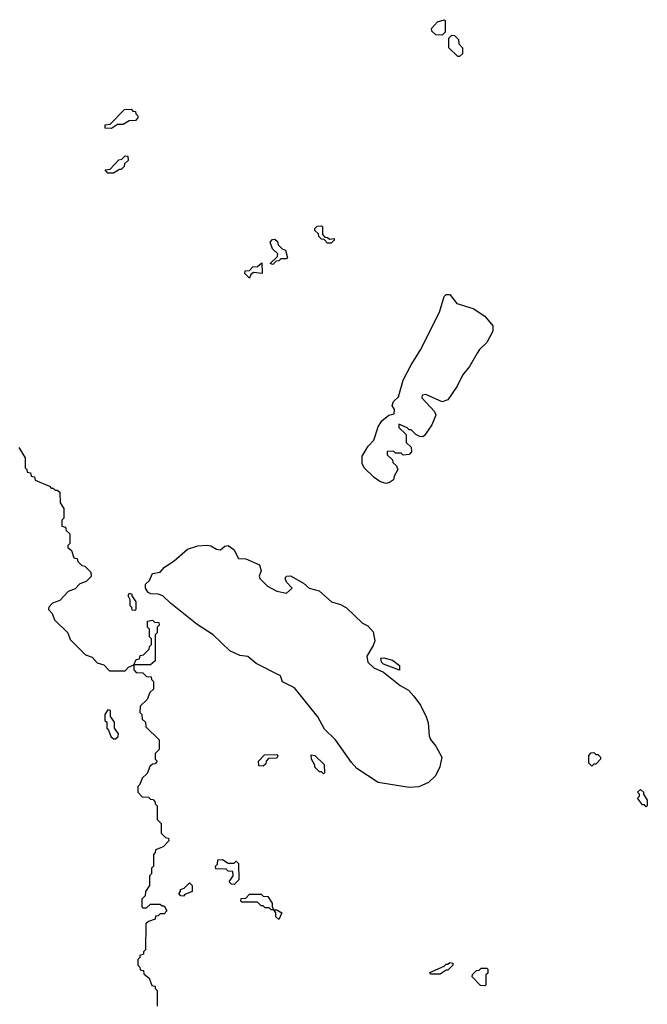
# Model space of a CAD drawing. Extents: x 2886962 to 3052311, y 540590 to 918621.
# Tile 51 of 164: x 2899252 to 2902480, y 789634 to 794700. Entities that reach past the tile are written whole.
import ezdxf

# ---------------------------------------------------------------- set-up
doc = ezdxf.new("R2010")
doc.units = 0

msp = doc.modelspace()

# ---------------------------------------------------------------- linework, layer by layer
at = {"layer": '0CON20XD'}
for points in [[(2901425, 794620), (2901391.7, 794621.7), (2901371.7, 794641.7), (2901370, 794655), (2901401.7, 794688.3), (2901435, 794700), (2901440, 794695), (2901440, 794635), (2901425, 794620)], [(2901515, 794510), (2901505, 794510), (2901460, 794555), (2901460, 794605), (2901475, 794620), (2901488.3, 794618.3), (2901508.3, 794598.3), (2901510, 794575), (2901530, 794555), (2901530, 794525), (2901515, 794510)], [(2899725, 794140), (2899691.7, 794141.7), (2899691.7, 794158.3), (2899718.3, 794161.7), (2899791.7, 794238.3), (2899825, 794240), (2899835, 794230), (2899848.3, 794228.3), (2899850, 794215), (2899860, 794205), (2899860, 794195), (2899848.3, 794181.7), (2899815, 794180), (2899785, 794160), (2899755, 794160), (2899725, 794140)], [(2899735, 793910), (2899705, 793910), (2899691.7, 793928.3), (2899718.3, 793931.7), (2899761.7, 793978.3), (2899778.3, 793981.7), (2899795, 794000), (2899808.3, 793998.3), (2899810, 793975), (2899791.7, 793958.3), (2899790, 793945), (2899775, 793930), (2899765, 793930), (2899735, 793910)], [(2900855, 793550), (2900835, 793550), (2900818.3, 793568.3), (2900805, 793570), (2900790, 793585), (2900788.3, 793598.3), (2900770, 793615), (2900770, 793625), (2900781.7, 793638.3), (2900805, 793640), (2900810, 793635), (2900810, 793595), (2900821.7, 793581.7), (2900835, 793580), (2900845, 793570), (2900870, 793575), (2900870, 793565), (2900855, 793550)], [(2900555, 793440), (2900540, 793445), (2900578.3, 793481.7), (2900580, 793495), (2900551.7, 793521.7), (2900540, 793555), (2900551.7, 793568.3), (2900565, 793570), (2900578.3, 793558.3), (2900581.7, 793541.7), (2900601.7, 793521.7), (2900620, 793515), (2900630, 793475), (2900625, 793470), (2900595, 793470), (2900585, 793460), (2900571.7, 793458.3), (2900555, 793440)], [(2900435, 793370), (2900410, 793395), (2900411.7, 793408.3), (2900435, 793410), (2900451.7, 793428.3), (2900475, 793430), (2900498.3, 793448.3), (2900500, 793395), (2900455, 793400), (2900441.7, 793388.3), (2900435, 793370)], [(2901135, 792314.3), (2901104.6, 792324.6), (2901076.2, 792345), (2901024.3, 792395), (2901014, 792416), (2901014.4, 792455), (2901045, 792506.2), (2901073.6, 792536.4), (2901095.8, 792605), (2901115, 792636), (2901150, 792665), (2901178.3, 792671.7), (2901180, 792695), (2901167.5, 792715), (2901174.3, 792735), (2901200, 792760), (2901225, 792845.8), (2901265.7, 792925), (2901312.6, 792997.4), (2901412.2, 793195), (2901435, 793276), (2901445, 793286), (2901465, 793285.7), (2901500.3, 793240.3), (2901585, 793214.2), (2901645, 793174), (2901685.5, 793125), (2901685, 793096.7), (2901655, 793038.8), (2901616.3, 793003.7), (2901605.3, 792984.7), (2901565.4, 792915), (2901529.1, 792870.9), (2901502.2, 792815), (2901455, 792744.4), (2901425, 792734), (2901341.7, 792771.7), (2901321.7, 792768.3), (2901320, 792755), (2901386.2, 792685), (2901392.9, 792665), (2901371.2, 792615), (2901335, 792561.2), (2901325, 792554), (2901310, 792555), (2901290, 792565), (2901265, 792590), (2901255, 792590), (2901245, 792600), (2901201.7, 792618.3), (2901201.7, 792601.7), (2901240, 792565), (2901240, 792525), (2901265, 792500), (2901266.7, 792476.7), (2901255, 792462.5), (2901225, 792460), (2901215, 792470), (2901185, 792470), (2901175, 792480), (2901141.7, 792478.3), (2901141.7, 792461.7), (2901170, 792435), (2901171.7, 792421.7), (2901190, 792405), (2901197.5, 792385), (2901178.3, 792351.7), (2901175, 792333.3), (2901155, 792318.8), (2901135, 792314.3)], [(2899248.3, 792498.3), (2899280, 792445), (2899280, 792395), (2899290, 792385), (2899291.7, 792371.7), (2899308.3, 792368.3), (2899311.7, 792351.7), (2899328.3, 792348.3), (2899331.7, 792331.7), (2899405, 792300), (2899415, 792290), (2899425, 792290), (2899435, 792280), (2899445, 792280), (2899458.3, 792268.3), (2899460, 792215), (2899480, 792185), (2899480, 792135), (2899470, 792125), (2899470, 792095), (2899488.3, 792088.3), (2899491.7, 792071.7), (2899510, 792055), (2899510, 792005), (2899500, 791995), (2899500, 791985), (2899518.3, 791968.3), (2899531.7, 791931.7), (2899548.3, 791928.3), (2899551.7, 791911.7), (2899571.7, 791891.7), (2899588.3, 791888.3), (2899618.3, 791858.3), (2899620, 791835), (2899595, 791810), (2899561.7, 791798.3), (2899538.3, 791771.7), (2899501.7, 791758.3), (2899458.3, 791711.7), (2899421.7, 791698.3), (2899401.7, 791678.3), (2899400, 791665), (2899420, 791645), (2899431.7, 791611.7), (2899500, 791545), (2899511.7, 791511.7), (2899591.7, 791431.7), (2899625, 791420), (2899651.7, 791391.7), (2899685, 791380), (2899715, 791350), (2899795, 791350), (2899811.7, 791368.3), (2899840, 791380), (2899851.7, 791408.3), (2899868.3, 791411.7), (2899871.7, 791428.3), (2899888.3, 791431.7), (2899918.3, 791461.7), (2899920, 791475), (2899930, 791485), (2899930, 791515), (2899920, 791525), (2899920, 791565), (2899910, 791575), (2899910, 791605), (2899935, 791610), (2899945, 791600), (2899968.3, 791598.3), (2899970, 791585), (2899960, 791575), (2899960, 791545), (2899950, 791535), (2899948.3, 791401.7), (2899925, 791380), (2899840, 791380), (2899840, 791355), (2899851.7, 791341.7), (2899885, 791340), (2899905, 791320), (2899928.3, 791318.3), (2899930, 791305), (2899940, 791295), (2899940, 791255), (2899921.7, 791238.3), (2899908.3, 791201.7), (2899871.7, 791168.3), (2899870, 791135), (2899880, 791125), (2899881.7, 791101.7), (2899900, 791085), (2899901.7, 791061.7), (2899970, 790995), (2899970, 790945), (2899950, 790925), (2899950, 790895), (2899960, 790885), (2899948.3, 790871.7), (2899935, 790870), (2899921.7, 790858.3), (2899908.3, 790821.7), (2899881.7, 790798.3), (2899870, 790765), (2899860, 790755), (2899860, 790725), (2899881.7, 790701.7), (2899915, 790700), (2899925, 790690), (2899938.3, 790688.3), (2899950, 790675), (2899950, 790665), (2899960, 790655), (2899960, 790585), (2899980, 790565), (2899980, 790515), (2900001.7, 790491.7), (2900018.3, 790488.3), (2900020, 790475), (2899990, 790445), (2899951.7, 790428.3), (2899950, 790415), (2899940, 790405), (2899940, 790345), (2899930, 790335), (2899930, 790305), (2899920, 790295), (2899920, 790245), (2899900, 790215), (2899898.3, 790191.7), (2899880, 790175), (2899880, 790135), (2899885, 790130), (2899905, 790130), (2899925, 790150), (2899975, 790150), (2899985, 790140), (2899995, 790140), (2900010, 790115), (2899995, 790100), (2899975, 790100), (2899965, 790090), (2899951.7, 790088.3), (2899948.3, 790071.7), (2899915, 790060), (2899901.7, 790048.3), (2899900, 789915), (2899890, 789905), (2899888.3, 789891.7), (2899870, 789885), (2899870, 789875), (2899860, 789865), (2899860, 789835), (2899870, 789825), (2899871.7, 789811.7), (2899888.3, 789808.3), (2899891.7, 789791.7), (2899918.3, 789768.3), (2899931.7, 789731.7), (2899948.3, 789728.3), (2899950, 789715), (2899960, 789705), (2899960, 789625)], [(2901255, 790750), (2901096, 790776), (2900986.9, 790846.9), (2900958.5, 790878.5), (2900876.8, 790995), (2900820.5, 791050.5), (2900785, 791112.5), (2900665, 791262.2), (2900604.1, 791294.1), (2900593.3, 791325), (2900468, 791388), (2900425, 791424.2), (2900385, 791428.1), (2900333.5, 791453.5), (2900247.8, 791535), (2900165, 791588.9), (2900027.4, 791697.4), (2899988.1, 791735), (2899965, 791744.3), (2899926.2, 791746.2), (2899913.6, 791753.6), (2899900, 791775), (2899900, 791795), (2899920, 791815), (2899935, 791850), (2899975, 791857.5), (2899997, 791883), (2900047.5, 791915), (2900115, 791976), (2900167.8, 791992.2), (2900215, 791995.7), (2900235, 791993.5), (2900265, 791975.8), (2900285, 791972), (2900308, 791992), (2900325, 791994), (2900353.3, 791975), (2900377.5, 791927.5), (2900415.7, 791925.7), (2900485.6, 791895.6), (2900493.8, 791865), (2900483.6, 791836.4), (2900486.7, 791825), (2900526.7, 791785), (2900575, 791760), (2900625, 791749.2), (2900653.1, 791775), (2900625.4, 791805.4), (2900617.5, 791825), (2900625, 791837.5), (2900645, 791839.5), (2900711.7, 791801.7), (2900740.8, 791775), (2900791.8, 791761.8), (2900856, 791705), (2900901.7, 791691.7), (2900933.7, 791673.7), (2901015, 791595.8), (2901042.1, 791582.1), (2901070, 791550), (2901078.5, 791505), (2901070.4, 791479.6), (2901037.5, 791425), (2901043.5, 791395), (2901074.5, 791365), (2901122.7, 791342.7), (2901208.9, 791275), (2901251.1, 791251.1), (2901280, 791220), (2901313.4, 791173.4), (2901343.1, 791113.1), (2901353.1, 791083.1), (2901358.1, 791015), (2901365, 790996.2), (2901393, 790963), (2901423.8, 790905), (2901413.8, 790856.2), (2901390.4, 790809.6), (2901354, 790776), (2901305, 790753.3), (2901255, 790750)], [(2899845, 791660), (2899831.7, 791661.7), (2899830, 791675), (2899820, 791685), (2899820, 791715), (2899810, 791735), (2899815, 791750), (2899830, 791745), (2899830, 791735), (2899850, 791705), (2899850, 791665), (2899845, 791660)], [(2901205, 791353.3), (2901123.3, 791385), (2901113.3, 791395), (2901110, 791415), (2901125, 791416.7), (2901170, 791405), (2901205, 791377.5), (2901205, 791353.3)], [(2899745, 791000), (2899758.3, 791011.7), (2899760, 791025), (2899740, 791055), (2899740, 791085), (2899720, 791115), (2899720, 791145), (2899705, 791150), (2899690, 791125), (2899690, 791095), (2899700, 791085), (2899700, 791055), (2899710, 791045), (2899721.7, 791011.7), (2899735, 791000), (2899745, 791000)], [(2902195, 790860), (2902180, 790875), (2902180, 790915), (2902191.7, 790928.3), (2902205, 790930), (2902215, 790920), (2902225, 790920), (2902240, 790905), (2902240, 790895), (2902215, 790870), (2902205, 790870), (2902195, 790860)], [(2900505, 790860), (2900481.7, 790861.7), (2900480, 790885), (2900511.7, 790918.3), (2900575, 790920), (2900580, 790915), (2900575, 790900), (2900531.7, 790898.3), (2900520, 790885), (2900518.3, 790871.7), (2900505, 790860)], [(2900815, 790820), (2900805, 790830), (2900795, 790830), (2900770, 790855), (2900770, 790865), (2900752.5, 790895), (2900751.7, 790918.3), (2900770, 790915), (2900818.3, 790868.3), (2900820, 790825), (2900815, 790820)], [(2902475, 790650), (2902465, 790660), (2902455, 790660), (2902430, 790695), (2902440, 790705), (2902440, 790715), (2902430, 790725), (2902445, 790740), (2902460, 790725), (2902460, 790715), (2902480, 790685), (2902480, 790655), (2902475, 790650)], [(2900355, 790250), (2900341.7, 790251.7), (2900330, 790265), (2900350, 790295), (2900348.3, 790318.3), (2900325, 790320), (2900315, 790330), (2900261.7, 790331.7), (2900260, 790345), (2900270, 790355), (2900271.7, 790378.3), (2900295, 790380), (2900325, 790360), (2900355, 790360), (2900365, 790370), (2900378.3, 790358.3), (2900380, 790275), (2900355, 790250)], [(2900095, 790190), (2900081.7, 790191.7), (2900070, 790205), (2900080, 790215), (2900080, 790225), (2900098.3, 790231.7), (2900125, 790260), (2900140, 790245), (2900140, 790215), (2900101.7, 790198.3), (2900095, 790190)], [(2900585, 790070), (2900570, 790085), (2900570, 790105), (2900560, 790120), (2900545, 790120), (2900535, 790130), (2900515, 790130), (2900505, 790140), (2900495, 790140), (2900475, 790160), (2900395, 790160), (2900390, 790165), (2900391.7, 790178.3), (2900415, 790180), (2900435, 790200), (2900495, 790200), (2900505, 790190), (2900528.3, 790188.3), (2900550, 790155), (2900550, 790135), (2900560, 790120), (2900575, 790120), (2900600, 790105), (2900585, 790070)], [(2901415, 789790), (2901365, 789790), (2901361.7, 789798.3), (2901435, 789830), (2901445, 789840), (2901455, 789840), (2901465, 789850), (2901480, 789845), (2901480, 789835), (2901455, 789810), (2901445, 789810), (2901415, 789790)], [(2901645, 789730), (2901621.7, 789731.7), (2901580, 789775), (2901581.7, 789788.3), (2901601.7, 789808.3), (2901615, 789810), (2901625, 789820), (2901655, 789820), (2901660, 789815), (2901660, 789795), (2901650, 789785), (2901650, 789735), (2901645, 789730)]]:
    msp.add_lwpolyline(points, dxfattribs=at)

doc.saveas('drawing.dxf')
